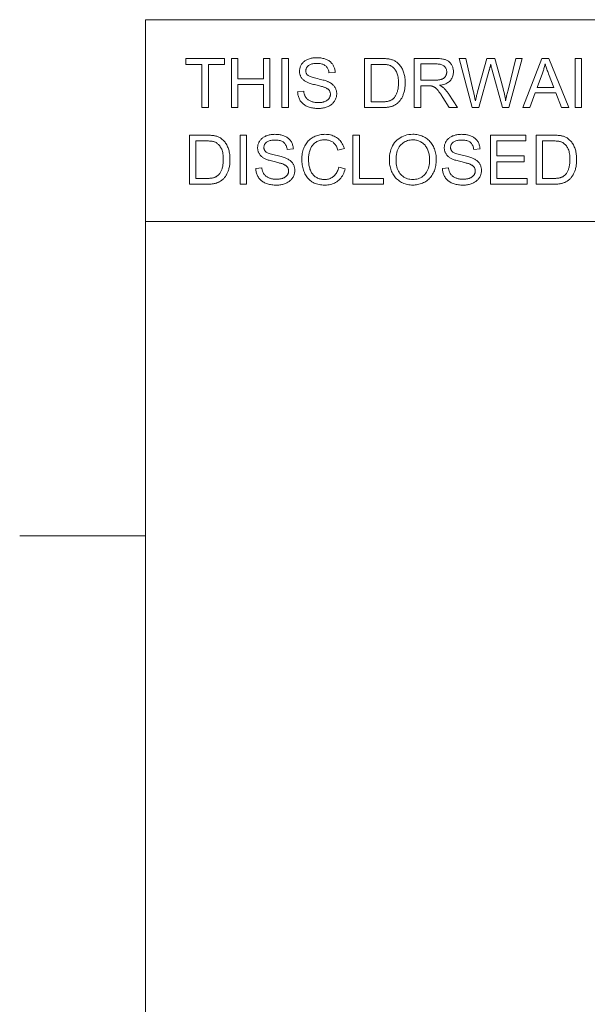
# Model space of a CAD drawing. Extents: x 1 to 211, y 3 to 294.
# Tile 19 of 30: x 1 to 23, y 250 to 289. Entities that reach past the tile are written whole.
import ezdxf

# ---------------------------------------------------------------- set-up
doc = ezdxf.new("R2010")
doc.units = 0

msp = doc.modelspace()

# ---------------------------------------------------------------- linework, layer by layer
at = {"color": 7, "lineweight": 13}
for p, q in [((5.716785, 288.883942), (5.716785, 7.883948)), ((5.716785, 288.883942), (205.716782, 288.883942)), ((205.810394, 280.871765), (5.716785, 280.871765))]:
    msp.add_line(p, q, dxfattribs=at)
at = {"color": 7, "lineweight": 13, "ltscale": 0.125}
msp.add_line((5.716785, 268.383942), (0.716785, 268.383942), dxfattribs=at)
at = {"color": 7, "lineweight": 13}
for points in [[(7.958957, 285.390808), (7.958957, 287.110687), (7.316494, 287.110687), (7.316494, 287.34082), (8.862129, 287.34082), (8.862129, 287.110687), (8.217007, 287.110687), (8.217007, 285.390808)], [(9.134809, 285.390808), (9.134809, 287.34082), (9.392859, 287.34082), (9.392859, 286.54007), (10.406433, 286.54007), (10.406433, 287.34082), (10.664482, 287.34082), (10.664482, 285.390808), (10.406433, 285.390808), (10.406433, 286.309937), (9.392859, 286.309937), (9.392859, 285.390808)], [(11.138016, 285.390808), (11.138016, 287.34082), (11.396065, 287.34082), (11.396065, 285.390808)], [(11.763186, 286.017303), (12.006603, 286.038605), (12.010521, 286.009857), (12.015356, 285.982178), (12.021109, 285.955536), (12.02778, 285.929932), (12.035368, 285.905396), (12.043875, 285.881927), (12.053299, 285.859497), (12.063641, 285.838104), (12.0749, 285.81778), (12.087078, 285.798492), (12.100412, 285.78009), (12.115145, 285.762421), (12.131272, 285.745453), (12.148796, 285.729218), (12.167718, 285.713715), (12.188036, 285.698883), (12.209751, 285.684814), (12.232862, 285.671448), (12.25737, 285.658783), (12.283276, 285.646851), (12.31021, 285.635864), (12.337811, 285.626038), (12.366077, 285.61734), (12.395008, 285.609833), (12.424603, 285.603455), (12.454865, 285.598267), (12.48579, 285.594208), (12.517382, 285.591309), (12.549637, 285.589569), (12.582559, 285.588989), (12.611742, 285.589447), (12.640234, 285.590759), (12.668034, 285.592957), (12.695143, 285.596039), (12.72156, 285.599976), (12.747284, 285.604797), (12.772318, 285.610504), (12.796659, 285.617096), (12.820311, 285.624542), (12.843267, 285.632904), (12.865302, 285.641998), (12.886179, 285.651764), (12.905898, 285.66217), (12.92446, 285.673218), (12.941866, 285.684937), (12.958113, 285.697296), (12.973204, 285.710327), (12.987137, 285.723999), (12.999913, 285.738312), (13.011532, 285.753265), (13.02202, 285.768707), (13.031404, 285.784424), (13.039684, 285.800415), (13.046862, 285.816681), (13.052933, 285.833252), (13.057901, 285.850067), (13.061766, 285.867188), (13.064526, 285.884583), (13.066181, 285.902252), (13.066733, 285.920197), (13.0662, 285.938324), (13.064605, 285.955994), (13.061945, 285.973175), (13.05822, 285.989899), (13.053432, 286.006165), (13.047579, 286.021973), (13.040663, 286.037292), (13.032681, 286.052155), (13.023636, 286.066559), (13.013527, 286.080505), (13.002194, 286.093964), (12.989478, 286.107025), (12.975378, 286.119629), (12.959896, 286.131775), (12.943029, 286.143494), (12.92478, 286.154785), (12.905147, 286.165649), (12.88413, 286.176056), (12.861731, 286.186005), (12.837948, 286.195557), (12.82035, 286.201996), (12.798948, 286.209137), (12.773741, 286.216949), (12.74473, 286.225464), (12.711916, 286.234619), (12.675297, 286.244476), (12.634873, 286.255005), (12.590647, 286.266205), (12.542614, 286.278076), (12.490778, 286.290649), (12.43865, 286.303497), (12.38974, 286.316162), (12.344049, 286.328705), (12.301578, 286.341095), (12.262325, 286.353333), (12.226292, 286.365448), (12.193477, 286.37738), (12.163881, 286.389191), (12.137504, 286.400848), (12.114346, 286.412354), (12.087124, 286.427338), (12.061326, 286.443024), (12.036951, 286.459442), (12.014, 286.476532), (11.992471, 286.494324), (11.972366, 286.512848), (11.953684, 286.532043), (11.936425, 286.551971), (11.920589, 286.572601), (11.906178, 286.593933), (11.893162, 286.615875), (11.881516, 286.638336), (11.871241, 286.661316), (11.862335, 286.684814), (11.8548, 286.708832), (11.848635, 286.733368), (11.84384, 286.758423), (11.840415, 286.783966), (11.83836, 286.810059), (11.837675, 286.83667), (11.838512, 286.866028), (11.841026, 286.894958), (11.845217, 286.923523), (11.851083, 286.951721), (11.858624, 286.979492), (11.867842, 287.006927), (11.878736, 287.033936), (11.891306, 287.060577), (11.905552, 287.086823), (11.921474, 287.112701), (11.939005, 287.137726), (11.95808, 287.16156), (11.978697, 287.184143), (12.000857, 287.205475), (12.024561, 287.225586), (12.049807, 287.244446), (12.076596, 287.262085), (12.104929, 287.278473), (12.134804, 287.29364), (12.166222, 287.307556), (12.198771, 287.32019), (12.232038, 287.331482), (12.266023, 287.341461), (12.300726, 287.350128), (12.336148, 287.357422), (12.372288, 287.363434), (12.409147, 287.368073), (12.446724, 287.371399), (12.485019, 287.373383), (12.524033, 287.374054), (12.566883, 287.373352), (12.608709, 287.371277), (12.649511, 287.367767), (12.68929, 287.362885), (12.728045, 287.356598), (12.765774, 287.348907), (12.802479, 287.339844), (12.838161, 287.329376), (12.872817, 287.317505), (12.90645, 287.30423), (12.938807, 287.289612), (12.969632, 287.273651), (12.998928, 287.256409), (13.026695, 287.237823), (13.052933, 287.217926), (13.077641, 287.196716), (13.100819, 287.174194), (13.122467, 287.15036), (13.142585, 287.125183), (13.161174, 287.098724), (13.178173, 287.071228), (13.193523, 287.042999), (13.207224, 287.014069), (13.219275, 286.984436), (13.229677, 286.954071), (13.238429, 286.922974), (13.245532, 286.891174), (13.250986, 286.858643), (13.254789, 286.825409), (13.256945, 286.791443), (13.009537, 286.772827), (13.004596, 286.808899), (12.997751, 286.84317), (12.989006, 286.875641), (12.978358, 286.906281), (12.965809, 286.93512), (12.951356, 286.962128), (12.935001, 286.987366), (12.916746, 287.010773), (12.896587, 287.032379), (12.874527, 287.052155), (12.850418, 287.070099), (12.824114, 287.086151), (12.795615, 287.100342), (12.764923, 287.11261), (12.732035, 287.122986), (12.696951, 287.1315), (12.659674, 287.138092), (12.620202, 287.142822), (12.578535, 287.14566), (12.534674, 287.146606), (12.489122, 287.145752), (12.446112, 287.143188), (12.405642, 287.138885), (12.367713, 287.132874), (12.332324, 287.125153), (12.299477, 287.115723), (12.269169, 287.104553), (12.241402, 287.091705), (12.216175, 287.077118), (12.19349, 287.060822), (12.173145, 287.043304), (12.154942, 287.025085), (12.138881, 287.006165), (12.12496, 286.986542), (12.113182, 286.966217), (12.103544, 286.94516), (12.09605, 286.923431), (12.090696, 286.90097), (12.087483, 286.877838), (12.086412, 286.853973), (12.087172, 286.833344), (12.089445, 286.813416), (12.093237, 286.794281), (12.098543, 286.775879), (12.105368, 286.758209), (12.113708, 286.741272), (12.123564, 286.725098), (12.134936, 286.709686), (12.147825, 286.695007), (12.162231, 286.681061), (12.179529, 286.66745), (12.201631, 286.653778), (12.228533, 286.640045), (12.260237, 286.626251), (12.296743, 286.612396), (12.338051, 286.59845), (12.38416, 286.584442), (12.435072, 286.570374), (12.490785, 286.556244), (12.5513, 286.542053), (12.612241, 286.528015), (12.669231, 286.514313), (12.722271, 286.500977), (12.77136, 286.488007), (12.816499, 286.475372), (12.857687, 286.463135), (12.894924, 286.451233), (12.928211, 286.439697), (12.957548, 286.428497), (12.982934, 286.417694), (13.016094, 286.401581), (13.047473, 286.384613), (13.077068, 286.366821), (13.104882, 286.348206), (13.130913, 286.328735), (13.155162, 286.308411), (13.177628, 286.287292), (13.198312, 286.265289), (13.217213, 286.242493), (13.234332, 286.218842), (13.249748, 286.194397), (13.263542, 286.16922), (13.275713, 286.143311), (13.286262, 286.116669), (13.295187, 286.089294), (13.302489, 286.061218), (13.308168, 286.032379), (13.312225, 286.002808), (13.314659, 285.972504), (13.315472, 285.941498), (13.314581, 285.910553), (13.311907, 285.879944), (13.30745, 285.849731), (13.301212, 285.819855), (13.293192, 285.790344), (13.283388, 285.7612), (13.271803, 285.732422), (13.258434, 285.703979), (13.243284, 285.675903), (13.226351, 285.648193), (13.207749, 285.621277), (13.187591, 285.595581), (13.165876, 285.571106), (13.142605, 285.547852), (13.117778, 285.525818), (13.091394, 285.505005), (13.063455, 285.485443), (13.033958, 285.467072), (13.002907, 285.449951), (12.970297, 285.434052), (12.936491, 285.419495), (12.901848, 285.406494), (12.866365, 285.39502), (12.830047, 285.385101), (12.792889, 285.376678), (12.754892, 285.369781), (12.71606, 285.364441), (12.676388, 285.360626), (12.635878, 285.358307), (12.59453, 285.357544), (12.542448, 285.358337), (12.492082, 285.360626), (12.443432, 285.364502), (12.396498, 285.369904), (12.351278, 285.376831), (12.307775, 285.385315), (12.265989, 285.395355), (12.225919, 285.406921), (12.187564, 285.420044), (12.150925, 285.434692), (12.115915, 285.450897), (12.082449, 285.468689), (12.050526, 285.488007), (12.020144, 285.508881), (11.991306, 285.531311), (11.964012, 285.555298), (11.938261, 285.580841), (11.914051, 285.607941), (11.891386, 285.636597), (11.870263, 285.666809), (11.850876, 285.698212), (11.833418, 285.730408), (11.817888, 285.763428), (11.804288, 285.797272), (11.792616, 285.831909), (11.782873, 285.867371), (11.775058, 285.903656), (11.769172, 285.940704), (11.765215, 285.978607)], [(14.424816, 285.390808), (14.424816, 287.34082), (15.096542, 287.34082), (15.140957, 287.340515), (15.183215, 287.339691), (15.223319, 287.338287), (15.261268, 287.336334), (15.297063, 287.333832), (15.330702, 287.33075), (15.362186, 287.327118), (15.391516, 287.322937), (15.418692, 287.318176), (15.443711, 287.312866), (15.476739, 287.304535), (15.508782, 287.294952), (15.539842, 287.284119), (15.569916, 287.272003), (15.599007, 287.258667), (15.627112, 287.24408), (15.654234, 287.228241), (15.680371, 287.211151), (15.705525, 287.19281), (15.729693, 287.173218), (15.759775, 287.146423), (15.788301, 287.118164), (15.815269, 287.08847), (15.840681, 287.057312), (15.864537, 287.024719), (15.886838, 286.990692), (15.907581, 286.9552), (15.926769, 286.918243), (15.9444, 286.879852), (15.960475, 286.839996), (15.975006, 286.798859), (15.988009, 286.756561), (15.999481, 286.713104), (16.009424, 286.668457), (16.017838, 286.622681), (16.024721, 286.575745), (16.030075, 286.527679), (16.033899, 286.478424), (16.036194, 286.428009), (16.036959, 286.376434), (16.03644, 286.33252), (16.034883, 286.289612), (16.03229, 286.247711), (16.02866, 286.206818), (16.023991, 286.166962), (16.018284, 286.128082), (16.011539, 286.09024), (16.003757, 286.053375), (15.994939, 286.017548), (15.985083, 285.982727), (15.974415, 285.949005), (15.963161, 285.916443), (15.951324, 285.885101), (15.9389, 285.854919), (15.925891, 285.825928), (15.912297, 285.798126), (15.898117, 285.771515), (15.883352, 285.746063), (15.868003, 285.721802), (15.852068, 285.69873), (15.835687, 285.676727), (15.818999, 285.655701), (15.802008, 285.63562), (15.784709, 285.616486), (15.767104, 285.598297), (15.749194, 285.581085), (15.730977, 285.56485), (15.712455, 285.549561), (15.693626, 285.535217), (15.674493, 285.52182), (15.654806, 285.509247), (15.634322, 285.497284), (15.613039, 285.485931), (15.59096, 285.47522), (15.568081, 285.465118), (15.544404, 285.455658), (15.519929, 285.446838), (15.494656, 285.438599), (15.468586, 285.43103), (15.441716, 285.424072), (15.414042, 285.417755), (15.385557, 285.412079), (15.35626, 285.407104), (15.326153, 285.402771), (15.295234, 285.399109), (15.263503, 285.396118), (15.230961, 285.393799), (15.197607, 285.392151), (15.163443, 285.391144), (15.128466, 285.390808)], [(14.682865, 285.620911), (15.099203, 285.620911), (15.136946, 285.621277), (15.173026, 285.622375), (15.207443, 285.624146), (15.240198, 285.626678), (15.271291, 285.629913), (15.30072, 285.63385), (15.328487, 285.638519), (15.354591, 285.643921), (15.379033, 285.650024), (15.401812, 285.65683), (15.423314, 285.664307), (15.443925, 285.672363), (15.463644, 285.68103), (15.482472, 285.690247), (15.500409, 285.700073), (15.517455, 285.71048), (15.533609, 285.721466), (15.548873, 285.733032), (15.563246, 285.745178), (15.576727, 285.757935), (15.594677, 285.776917), (15.611815, 285.79718), (15.628143, 285.818695), (15.64366, 285.841461), (15.658364, 285.865509), (15.672257, 285.890808), (15.68534, 285.917389), (15.69761, 285.945221), (15.70907, 285.974304), (15.719718, 286.004669), (15.729447, 286.036316), (15.738153, 286.069305), (15.745834, 286.103577), (15.752493, 286.139191), (15.758125, 286.176086), (15.762734, 286.214325), (15.766319, 286.253876), (15.76888, 286.294739), (15.770416, 286.336945), (15.770928, 286.380432), (15.769924, 286.440216), (15.766912, 286.497162), (15.76189, 286.551239), (15.75486, 286.602509), (15.745822, 286.65097), (15.734776, 286.696564), (15.72172, 286.739319), (15.706656, 286.779266), (15.689584, 286.816376), (15.670502, 286.850647), (15.649984, 286.882416), (15.628602, 286.912018), (15.606356, 286.939453), (15.583244, 286.964722), (15.559268, 286.987823), (15.534428, 287.008759), (15.508722, 287.027496), (15.482153, 287.044098), (15.454719, 287.058533), (15.426419, 287.070801), (15.404406, 287.078369), (15.379865, 287.085144), (15.352796, 287.091125), (15.323199, 287.096313), (15.291077, 287.100708), (15.256427, 287.104309), (15.219249, 287.107086), (15.179543, 287.1091), (15.137312, 287.110291), (15.092552, 287.110687), (14.682865, 287.110687)], [(16.396099, 285.390808), (16.396099, 287.34082), (17.260696, 287.34082), (17.311588, 287.340271), (17.359978, 287.338715), (17.405869, 287.33609), (17.449259, 287.332397), (17.490147, 287.327667), (17.528534, 287.321899), (17.564423, 287.315063), (17.597809, 287.30719), (17.628696, 287.298248), (17.657082, 287.288269), (17.68367, 287.276947), (17.709171, 287.264038), (17.733578, 287.249512), (17.756897, 287.233368), (17.779121, 287.215607), (17.800259, 287.196259), (17.820305, 287.175262), (17.839258, 287.15271), (17.857122, 287.12851), (17.873896, 287.102722), (17.889313, 287.075836), (17.903107, 287.048401), (17.915276, 287.020386), (17.925825, 286.991821), (17.93475, 286.962708), (17.942053, 286.933044), (17.947731, 286.902802), (17.95179, 286.872009), (17.954224, 286.840668), (17.955036, 286.808746), (17.953691, 286.767914), (17.949661, 286.728363), (17.942944, 286.690125), (17.93354, 286.653168), (17.921448, 286.617554), (17.90667, 286.583221), (17.889206, 286.550171), (17.869053, 286.518463), (17.846214, 286.488037), (17.82069, 286.458923), (17.792358, 286.431488), (17.761099, 286.406128), (17.726913, 286.382874), (17.689804, 286.361664), (17.649765, 286.342529), (17.606802, 286.32547), (17.560911, 286.310486), (17.512094, 286.297607), (17.460352, 286.286774), (17.405682, 286.278015), (17.425674, 286.268188), (17.444683, 286.258392), (17.462708, 286.248596), (17.479746, 286.238861), (17.4958, 286.229126), (17.510872, 286.219452), (17.524958, 286.209778), (17.538059, 286.200134), (17.550177, 286.190521), (17.56131, 286.180908), (17.583803, 286.159637), (17.606056, 286.137329), (17.628071, 286.113983), (17.649845, 286.08963), (17.671379, 286.064209), (17.692677, 286.03775), (17.713732, 286.010254), (17.73455, 285.98172), (17.755127, 285.952148), (17.775463, 285.921539), (18.114653, 285.390808), (17.790096, 285.390808), (17.532047, 285.796509), (17.509834, 285.83078), (17.488419, 285.863434), (17.4678, 285.89444), (17.447981, 285.923767), (17.428961, 285.951477), (17.410736, 285.977509), (17.393312, 286.001892), (17.376686, 286.024658), (17.360855, 286.045746), (17.345825, 286.065186), (17.331348, 286.083252), (17.317175, 286.100189), (17.303307, 286.116028), (17.289745, 286.130737), (17.276493, 286.144348), (17.263542, 286.15683), (17.2509, 286.168182), (17.238564, 286.178406), (17.226532, 286.187531), (17.214806, 286.195557), (17.203215, 286.202759), (17.191582, 286.209534), (17.179909, 286.215851), (17.168198, 286.221741), (17.156445, 286.227142), (17.144653, 286.232086), (17.132824, 286.236603), (17.120951, 286.240662), (17.109039, 286.244263), (17.097088, 286.247437), (17.087749, 286.249207), (17.077295, 286.250763), (17.065723, 286.252167), (17.053032, 286.253387), (17.039227, 286.254395), (17.024302, 286.255249), (17.008259, 286.25589), (16.9911, 286.256378), (16.972824, 286.256653), (16.953432, 286.256744), (16.654148, 286.256744), (16.654148, 285.390808)], [(16.654148, 286.480194), (17.20882, 286.480194), (17.243431, 286.48056), (17.276499, 286.481659), (17.308023, 286.48349), (17.338005, 286.486053), (17.366444, 286.489349), (17.393339, 286.493378), (17.418692, 286.498138), (17.442501, 286.503601), (17.464767, 286.509827), (17.485493, 286.516785), (17.504967, 286.524536), (17.523481, 286.533173), (17.541039, 286.542664), (17.55764, 286.55307), (17.57328, 286.564331), (17.587967, 286.576477), (17.601692, 286.589508), (17.614464, 286.603394), (17.626274, 286.618164), (17.637129, 286.63382), (17.646984, 286.650055), (17.655804, 286.666595), (17.663586, 286.68338), (17.67033, 286.700439), (17.676037, 286.717804), (17.680704, 286.735443), (17.684338, 286.753326), (17.68693, 286.771545), (17.688486, 286.790009), (17.689005, 286.808746), (17.688, 286.835938), (17.684988, 286.862122), (17.679966, 286.887329), (17.672935, 286.91153), (17.663898, 286.934784), (17.652851, 286.957031), (17.639795, 286.978302), (17.624733, 286.998596), (17.607658, 287.017883), (17.588577, 287.036194), (17.567329, 287.053131), (17.543751, 287.068298), (17.517849, 287.081665), (17.489616, 287.093231), (17.459055, 287.103058), (17.426167, 287.111053), (17.390951, 287.11731), (17.353409, 287.121765), (17.313538, 287.12442), (17.271338, 287.125336), (16.654148, 287.125336)], [(18.699919, 285.390808), (18.182491, 287.34082), (18.447189, 287.34082), (18.743813, 286.062531), (18.753258, 286.0224), (18.762436, 285.9823), (18.771347, 285.942261), (18.779995, 285.902283), (18.788374, 285.862335), (18.796486, 285.822479), (18.804337, 285.782654), (18.811916, 285.742859), (18.819233, 285.703156), (18.826283, 285.663483), (18.840569, 285.723358), (18.853632, 285.777924), (18.865469, 285.827209), (18.876083, 285.871216), (18.885475, 285.909912), (18.893642, 285.943298), (18.900585, 285.971405), (18.906305, 285.994232), (18.910801, 286.011749), (18.914074, 286.023956), (19.285185, 287.34082), (19.596439, 287.34082), (19.875771, 286.353851), (19.896202, 286.280853), (19.915462, 286.20874), (19.933552, 286.137512), (19.950474, 286.067169), (19.966221, 285.997681), (19.980801, 285.929108), (19.994209, 285.861389), (20.006447, 285.794525), (20.017513, 285.728577), (20.027409, 285.663483), (20.035084, 285.701019), (20.043211, 285.739624), (20.05179, 285.779327), (20.060822, 285.820129), (20.070305, 285.862), (20.080242, 285.904999), (20.09063, 285.949066), (20.101471, 285.994232), (20.112764, 286.040466), (20.12451, 286.087799), (20.430443, 287.34082), (20.689823, 287.34082), (20.155102, 285.390808), (19.906364, 285.390808), (19.49535, 286.876587), (19.485397, 286.912384), (19.476299, 286.945343), (19.468056, 286.975403), (19.460659, 287.002563), (19.454113, 287.026886), (19.448421, 287.04834), (19.443581, 287.066895), (19.439589, 287.082611), (19.436449, 287.095428), (19.434162, 287.105377), (19.428082, 287.078888), (19.422085, 287.053223), (19.416164, 287.028351), (19.410324, 287.004272), (19.404566, 286.980988), (19.398888, 286.958527), (19.393286, 286.936829), (19.387766, 286.915955), (19.382326, 286.895874), (19.376965, 286.876587), (18.963287, 285.390808)], [(20.716427, 285.390808), (21.465302, 287.34082), (21.743301, 287.34082), (22.541393, 285.390808), (22.247429, 285.390808), (22.019974, 285.981384), (21.204592, 285.981384), (20.990437, 285.390808)], [(21.279079, 286.191559), (21.940165, 286.191559), (21.736652, 286.731598), (21.71851, 286.779938), (21.701324, 286.826508), (21.685095, 286.871338), (21.669825, 286.914429), (21.655512, 286.955719), (21.642159, 286.9953), (21.629761, 287.033081), (21.61832, 287.069153), (21.60784, 287.103424), (21.598316, 287.135956), (21.590561, 287.09848), (21.582195, 287.061066), (21.573215, 287.023682), (21.563625, 286.986359), (21.553423, 286.949066), (21.54261, 286.911865), (21.531183, 286.874695), (21.519146, 286.837585), (21.506496, 286.800537), (21.493233, 286.763519)], [(22.79146, 285.390808), (22.79146, 287.34082), (23.049509, 287.34082), (23.049509, 285.390808)], [(10.099169, 282.973907), (10.342587, 282.995209), (10.346503, 282.966461), (10.351338, 282.938782), (10.357092, 282.91214), (10.363762, 282.886536), (10.37135, 282.862), (10.379857, 282.838531), (10.38928, 282.816101), (10.399623, 282.794708), (10.410883, 282.774384), (10.42306, 282.755096), (10.436395, 282.736694), (10.451126, 282.719025), (10.467255, 282.702057), (10.484779, 282.685822), (10.5037, 282.670319), (10.524018, 282.655487), (10.545733, 282.641418), (10.568845, 282.628052), (10.593352, 282.615387), (10.619257, 282.603455), (10.646193, 282.592468), (10.673794, 282.582642), (10.702059, 282.573944), (10.730989, 282.566437), (10.760586, 282.560059), (10.790847, 282.554871), (10.821773, 282.550812), (10.853363, 282.547913), (10.88562, 282.546173), (10.918541, 282.545593), (10.947724, 282.546051), (10.976216, 282.547363), (11.004017, 282.549561), (11.031125, 282.552643), (11.057542, 282.55658), (11.083267, 282.561401), (11.1083, 282.567108), (11.132642, 282.5737), (11.156292, 282.581146), (11.179251, 282.589508), (11.201284, 282.598602), (11.222161, 282.608368), (11.24188, 282.618774), (11.260443, 282.629822), (11.277847, 282.641541), (11.294096, 282.6539), (11.309186, 282.666931), (11.32312, 282.680603), (11.335896, 282.694916), (11.347514, 282.709869), (11.358003, 282.725311), (11.367387, 282.741028), (11.375668, 282.757019), (11.382843, 282.773285), (11.388915, 282.789856), (11.393883, 282.806671), (11.397747, 282.823792), (11.400507, 282.841187), (11.402164, 282.858856), (11.402716, 282.876801), (11.402184, 282.894928), (11.400587, 282.912598), (11.397926, 282.929779), (11.394203, 282.946503), (11.389414, 282.962769), (11.383562, 282.978577), (11.376644, 282.993896), (11.368664, 283.008759), (11.359619, 283.023163), (11.34951, 283.037109), (11.338177, 283.050568), (11.32546, 283.063629), (11.311361, 283.076233), (11.295877, 283.088379), (11.279012, 283.100098), (11.260762, 283.111389), (11.241129, 283.122253), (11.220113, 283.13266), (11.197713, 283.142609), (11.173929, 283.152161), (11.156332, 283.1586), (11.13493, 283.165741), (11.109723, 283.173553), (11.080713, 283.182068), (11.047898, 283.191223), (11.011279, 283.20108), (10.970856, 283.211609), (10.926628, 283.222809), (10.878596, 283.23468), (10.82676, 283.247253), (10.774632, 283.260101), (10.725722, 283.272766), (10.680032, 283.285309), (10.63756, 283.297699), (10.598308, 283.309937), (10.562273, 283.322052), (10.529459, 283.333984), (10.499863, 283.345795), (10.473486, 283.357452), (10.450328, 283.368958), (10.423106, 283.383942), (10.397308, 283.399628), (10.372933, 283.416046), (10.349981, 283.433136), (10.328453, 283.450928), (10.308348, 283.469452), (10.289666, 283.488647), (10.272408, 283.508575), (10.256572, 283.529205), (10.24216, 283.550537), (10.229144, 283.572479), (10.217499, 283.59494), (10.207224, 283.61792), (10.198318, 283.641418), (10.190783, 283.665436), (10.184617, 283.689972), (10.179822, 283.715027), (10.176397, 283.74057), (10.174342, 283.766663), (10.173656, 283.793274), (10.174495, 283.822632), (10.177009, 283.851563), (10.181199, 283.880127), (10.187065, 283.908325), (10.194607, 283.936096), (10.203825, 283.963531), (10.214719, 283.99054), (10.227289, 284.017181), (10.241534, 284.043427), (10.257456, 284.069305), (10.274988, 284.09433), (10.294062, 284.118164), (10.314679, 284.140747), (10.33684, 284.162079), (10.360543, 284.18219), (10.385789, 284.20105), (10.412579, 284.218689), (10.44091, 284.235077), (10.470785, 284.250244), (10.502204, 284.26416), (10.534753, 284.276794), (10.56802, 284.288086), (10.602005, 284.298065), (10.636709, 284.306732), (10.672131, 284.314026), (10.708271, 284.320038), (10.745129, 284.324677), (10.782705, 284.328003), (10.821001, 284.329987), (10.860014, 284.330658), (10.902864, 284.329956), (10.944692, 284.327881), (10.985494, 284.324371), (11.025272, 284.319489), (11.064026, 284.313202), (11.101756, 284.305511), (11.138461, 284.296448), (11.174143, 284.28598), (11.208799, 284.274109), (11.242433, 284.260834), (11.274788, 284.246216), (11.305614, 284.230255), (11.334911, 284.213013), (11.362679, 284.194427), (11.388915, 284.17453), (11.413623, 284.15332), (11.4368, 284.130798), (11.458448, 284.106964), (11.478567, 284.081787), (11.497156, 284.055328), (11.514155, 284.027832), (11.529505, 283.999603), (11.543206, 283.970673), (11.555258, 283.94104), (11.565659, 283.910675), (11.574411, 283.879578), (11.581514, 283.847778), (11.586967, 283.815247), (11.590773, 283.782013), (11.592927, 283.748047), (11.345519, 283.729431), (11.340578, 283.765503), (11.333735, 283.799774), (11.324988, 283.832245), (11.314341, 283.862885), (11.30179, 283.891724), (11.287338, 283.918732), (11.270985, 283.94397), (11.252728, 283.967377), (11.23257, 283.988983), (11.210508, 284.008759), (11.186399, 284.026703), (11.160096, 284.042755), (11.131598, 284.056946), (11.100904, 284.069214), (11.068016, 284.07959), (11.032934, 284.088104), (10.995657, 284.094696), (10.956184, 284.099426), (10.914517, 284.102264), (10.870655, 284.10321), (10.825105, 284.102356), (10.782094, 284.099792), (10.741625, 284.09549), (10.703695, 284.089478), (10.668306, 284.081757), (10.635458, 284.072327), (10.605151, 284.061157), (10.577384, 284.048309), (10.552157, 284.033722), (10.529472, 284.017426), (10.509128, 283.999908), (10.490925, 283.981689), (10.474863, 283.962769), (10.460943, 283.943146), (10.449164, 283.922821), (10.439528, 283.901764), (10.432032, 283.880035), (10.426678, 283.857574), (10.423466, 283.834442), (10.422395, 283.810577), (10.423153, 283.789948), (10.425427, 283.77002), (10.429218, 283.750885), (10.434526, 283.732483), (10.44135, 283.714813), (10.44969, 283.697876), (10.459546, 283.681702), (10.470919, 283.66629), (10.483808, 283.651611), (10.498214, 283.637665), (10.515512, 283.624054), (10.537613, 283.610382), (10.564515, 283.596649), (10.596219, 283.582855), (10.632725, 283.569), (10.674033, 283.555054), (10.720142, 283.541046), (10.771054, 283.526978), (10.826767, 283.512848), (10.887282, 283.498657), (10.948223, 283.484619), (11.005214, 283.470917), (11.058253, 283.457581), (11.107343, 283.444611), (11.152481, 283.431976), (11.193669, 283.419739), (11.230906, 283.407837), (11.264194, 283.396301), (11.29353, 283.385101), (11.318916, 283.374298), (11.352077, 283.358185), (11.383455, 283.341217), (11.413051, 283.323425), (11.440865, 283.30481), (11.466895, 283.285339), (11.491144, 283.265015), (11.513611, 283.243896), (11.534294, 283.221893), (11.553196, 283.199097), (11.570314, 283.175446), (11.585731, 283.151001), (11.599524, 283.125824), (11.611695, 283.099915), (11.622244, 283.073273), (11.631168, 283.045898), (11.638472, 283.017822), (11.644152, 282.988983), (11.648209, 282.959412), (11.650642, 282.929108), (11.651453, 282.898102), (11.650562, 282.867157), (11.647889, 282.836548), (11.643433, 282.806335), (11.637195, 282.776459), (11.629173, 282.746948), (11.61937, 282.717804), (11.607784, 282.689026), (11.594418, 282.660583), (11.579267, 282.632507), (11.562334, 282.604797), (11.543732, 282.577881), (11.523573, 282.552185), (11.501859, 282.52771), (11.478588, 282.504456), (11.45376, 282.482422), (11.427377, 282.461609), (11.399437, 282.442047), (11.36994, 282.423676), (11.338888, 282.406555), (11.30628, 282.390656), (11.272474, 282.376099), (11.23783, 282.363098), (11.202349, 282.351624), (11.166029, 282.341705), (11.128871, 282.333282), (11.090876, 282.326385), (11.052042, 282.321045), (11.01237, 282.31723), (10.97186, 282.314911), (10.930512, 282.314148), (10.87843, 282.314941), (10.828064, 282.31723), (10.779414, 282.321106), (10.73248, 282.326508), (10.687262, 282.333435), (10.643759, 282.341919), (10.601972, 282.351959), (10.561901, 282.363525), (10.523546, 282.376648), (10.486907, 282.391296), (10.451898, 282.407501), (10.418431, 282.425293), (10.386507, 282.444611), (10.356127, 282.465485), (10.32729, 282.487915), (10.299994, 282.511902), (10.274243, 282.537445), (10.250034, 282.564545), (10.227368, 282.593201), (10.206245, 282.623413), (10.186859, 282.654816), (10.1694, 282.687012), (10.153872, 282.720032), (10.14027, 282.753876), (10.128598, 282.788513), (10.118855, 282.823975), (10.11104, 282.86026), (10.105154, 282.897308), (10.101196, 282.935211)], [(13.395281, 283.031097), (13.65333, 282.965942), (13.635804, 282.90387), (13.615686, 282.844818), (13.592974, 282.788788), (13.567668, 282.735748), (13.539768, 282.68576), (13.509274, 282.638794), (13.476187, 282.594849), (13.440506, 282.553894), (13.402231, 282.515991), (13.361362, 282.481079), (13.318258, 282.449371), (13.273279, 282.42099), (13.226424, 282.395966), (13.177694, 282.374268), (13.127089, 282.355896), (13.074608, 282.340881), (13.020251, 282.329193), (12.96402, 282.320831), (12.90591, 282.315826), (12.845928, 282.314148), (12.784056, 282.31543), (12.724539, 282.319305), (12.667376, 282.325714), (12.612567, 282.334686), (12.560112, 282.346252), (12.510012, 282.360382), (12.462267, 282.377045), (12.416875, 282.396301), (12.373838, 282.418121), (12.333156, 282.442505), (12.294594, 282.46933), (12.257922, 282.498474), (12.223139, 282.529877), (12.190245, 282.563629), (12.159239, 282.59964), (12.130121, 282.63797), (12.102894, 282.678589), (12.077555, 282.721527), (12.054104, 282.766754), (12.032541, 282.814301), (12.012955, 282.863342), (11.99543, 282.913086), (11.979967, 282.963593), (11.966566, 283.014771), (11.955227, 283.066681), (11.945949, 283.119324), (11.938733, 283.172668), (11.933578, 283.226746), (11.930486, 283.281525), (11.929455, 283.337036), (11.930618, 283.397186), (11.934111, 283.45578), (11.93993, 283.512817), (11.948077, 283.568268), (11.958551, 283.622192), (11.971355, 283.674561), (11.986485, 283.725372), (12.003943, 283.774597), (12.023729, 283.822296), (12.045843, 283.868439), (12.070105, 283.91272), (12.096335, 283.954803), (12.124535, 283.99469), (12.154703, 284.03241), (12.186839, 284.067963), (12.220944, 284.101318), (12.257017, 284.132507), (12.295059, 284.161499), (12.335072, 284.188324), (12.37705, 284.212952), (12.420446, 284.235321), (12.464707, 284.255341), (12.509832, 284.27298), (12.555822, 284.2883), (12.602677, 284.301239), (12.650396, 284.311829), (12.69898, 284.320068), (12.748428, 284.325958), (12.798741, 284.329498), (12.849918, 284.330658), (12.907515, 284.329163), (12.963247, 284.324707), (13.017118, 284.317261), (13.069127, 284.306824), (13.119274, 284.293427), (13.167559, 284.277039), (13.213982, 284.25766), (13.258541, 284.235321), (13.301239, 284.209991), (13.342074, 284.181702), (13.380768, 284.150696), (13.417042, 284.117249), (13.450893, 284.081421), (13.482325, 284.043152), (13.511335, 284.002441), (13.537926, 283.959351), (13.562095, 283.913818), (13.583842, 283.865845), (13.603169, 283.815491), (13.620075, 283.762695), (13.366016, 283.70282), (13.351837, 283.744232), (13.336434, 283.783325), (13.319807, 283.820129), (13.301956, 283.854584), (13.282883, 283.886719), (13.262585, 283.916565), (13.241062, 283.944092), (13.218317, 283.969299), (13.194347, 283.992188), (13.169155, 284.012756), (13.142685, 284.031219), (13.114885, 284.047729), (13.085754, 284.062286), (13.055294, 284.07489), (13.023503, 284.085571), (12.990383, 284.09433), (12.955933, 284.101135), (12.920151, 284.105988), (12.883039, 284.108887), (12.844599, 284.109863), (12.800377, 284.108795), (12.757633, 284.10556), (12.716365, 284.100159), (12.676574, 284.092621), (12.638259, 284.082916), (12.601419, 284.071075), (12.566058, 284.057068), (12.532173, 284.040894), (12.499763, 284.022583), (12.468831, 284.002106), (12.439535, 283.979828), (12.412033, 283.956055), (12.386328, 283.930817), (12.362419, 283.904114), (12.340305, 283.875916), (12.319987, 283.846252), (12.301464, 283.815094), (12.284739, 283.782471), (12.269808, 283.748383), (12.256672, 283.712799), (12.245047, 283.676392), (12.234644, 283.63974), (12.225467, 283.602844), (12.217512, 283.565735), (12.210781, 283.528412), (12.205275, 283.490875), (12.200993, 283.453094), (12.197933, 283.41507), (12.196096, 283.376831), (12.195485, 283.338379), (12.19621, 283.289246), (12.198385, 283.241394), (12.202009, 283.194824), (12.207084, 283.149506), (12.213608, 283.105438), (12.221582, 283.062622), (12.231007, 283.021088), (12.24188, 282.980835), (12.254205, 282.941833), (12.267979, 282.904083), (12.283281, 282.86792), (12.300194, 282.833618), (12.318717, 282.801178), (12.338848, 282.77063), (12.36059, 282.741974), (12.383941, 282.715179), (12.408901, 282.690247), (12.435471, 282.667206), (12.46365, 282.646027), (12.493439, 282.62674), (12.524284, 282.609314), (12.555636, 282.593689), (12.587494, 282.579926), (12.619856, 282.567993), (12.652724, 282.557922), (12.686097, 282.549652), (12.719976, 282.543213), (12.754361, 282.538635), (12.789251, 282.535889), (12.824646, 282.534973), (12.867344, 282.536224), (12.908712, 282.539978), (12.948749, 282.546204), (12.987456, 282.554962), (13.024834, 282.566223), (13.060881, 282.579987), (13.095598, 282.596222), (13.128984, 282.61499), (13.161041, 282.63623), (13.191767, 282.660004), (13.220858, 282.686218), (13.248006, 282.714844), (13.273212, 282.745911), (13.296477, 282.779388), (13.317799, 282.815308), (13.337179, 282.853607), (13.354617, 282.894348), (13.370113, 282.937531), (13.383669, 282.983093)], [(15.407798, 283.29715), (15.410404, 283.39212), (15.418225, 283.48291), (15.431261, 283.569458), (15.449511, 283.651825), (15.472975, 283.72995), (15.501653, 283.803833), (15.535545, 283.873535), (15.574652, 283.939026), (15.618972, 284.000275), (15.668507, 284.057312), (15.722165, 284.109497), (15.778856, 284.156189), (15.838579, 284.197418), (15.901337, 284.233124), (15.967126, 284.263336), (16.035948, 284.288055), (16.107801, 284.307281), (16.18269, 284.321014), (16.260609, 284.329254), (16.341564, 284.332001), (16.395035, 284.330719), (16.447443, 284.326843), (16.498787, 284.320374), (16.549067, 284.31134), (16.598282, 284.299744), (16.646435, 284.285553), (16.69352, 284.268768), (16.739544, 284.24942), (16.784504, 284.227478), (16.828398, 284.202972), (16.870731, 284.176147), (16.910999, 284.147278), (16.949209, 284.116394), (16.985355, 284.083466), (17.01944, 284.048523), (17.051464, 284.011505), (17.081425, 283.972473), (17.109325, 283.931396), (17.135162, 283.888306), (17.158939, 283.84317), (17.18055, 283.796387), (17.199883, 283.748383), (17.216942, 283.699127), (17.231726, 283.648651), (17.244236, 283.596924), (17.254471, 283.543976), (17.262432, 283.489777), (17.26812, 283.434326), (17.27153, 283.377655), (17.272667, 283.319763), (17.271469, 283.261047), (17.267879, 283.203613), (17.261894, 283.1474), (17.253513, 283.092468), (17.242741, 283.038757), (17.229572, 282.986298), (17.214008, 282.93512), (17.196051, 282.885162), (17.175701, 282.836456), (17.152954, 282.789032), (17.128014, 282.743347), (17.101078, 282.699921), (17.072147, 282.658783), (17.041222, 282.619934), (17.008301, 282.583344), (16.973385, 282.549042), (16.936472, 282.516998), (16.897566, 282.487244), (16.856663, 282.459747), (16.813766, 282.43454), (16.769526, 282.411652), (16.724594, 282.391205), (16.678968, 282.373138), (16.632652, 282.357483), (16.585646, 282.344238), (16.537947, 282.333405), (16.489555, 282.324982), (16.440472, 282.31897), (16.390697, 282.315369), (16.340233, 282.314148), (16.285749, 282.315491), (16.232437, 282.319489), (16.180294, 282.326141), (16.129324, 282.335449), (16.079523, 282.347412), (16.030891, 282.36203), (15.983433, 282.379333), (15.937144, 282.399292), (15.892025, 282.421906), (15.848077, 282.447174), (15.805765, 282.474762), (15.765554, 282.504272), (15.727446, 282.535736), (15.691439, 282.569122), (15.657533, 282.604462), (15.625729, 282.641754), (15.596026, 282.680969), (15.568426, 282.722137), (15.542927, 282.765259), (15.51953, 282.810303), (15.498301, 282.856598), (15.479306, 282.903412), (15.462546, 282.950775), (15.448022, 282.998657), (15.435731, 283.047058), (15.425674, 283.096008), (15.417853, 283.145508), (15.412267, 283.195526), (15.408915, 283.246063)], [(17.517414, 282.973907), (17.760834, 282.995209), (17.76475, 282.966461), (17.769585, 282.938782), (17.775337, 282.91214), (17.782009, 282.886536), (17.789597, 282.862), (17.798103, 282.838531), (17.807528, 282.816101), (17.817869, 282.794708), (17.82913, 282.774384), (17.841307, 282.755096), (17.854641, 282.736694), (17.869373, 282.719025), (17.885502, 282.702057), (17.903027, 282.685822), (17.921947, 282.670319), (17.942265, 282.655487), (17.96398, 282.641418), (17.987091, 282.628052), (18.0116, 282.615387), (18.037504, 282.603455), (18.06444, 282.592468), (18.092041, 282.582642), (18.120306, 282.573944), (18.149237, 282.566437), (18.178833, 282.560059), (18.209093, 282.554871), (18.240021, 282.550812), (18.27161, 282.547913), (18.303867, 282.546173), (18.336788, 282.545593), (18.365971, 282.546051), (18.394463, 282.547363), (18.422264, 282.549561), (18.449371, 282.552643), (18.475788, 282.55658), (18.501514, 282.561401), (18.526546, 282.567108), (18.550888, 282.5737), (18.574539, 282.581146), (18.597496, 282.589508), (18.61953, 282.598602), (18.640408, 282.608368), (18.660128, 282.618774), (18.67869, 282.629822), (18.696095, 282.641541), (18.712341, 282.6539), (18.727434, 282.666931), (18.741367, 282.680603), (18.754143, 282.694916), (18.765762, 282.709869), (18.776249, 282.725311), (18.785633, 282.741028), (18.793915, 282.757019), (18.80109, 282.773285), (18.807163, 282.789856), (18.81213, 282.806671), (18.815994, 282.823792), (18.818754, 282.841187), (18.820412, 282.858856), (18.820963, 282.876801), (18.820431, 282.894928), (18.818834, 282.912598), (18.816174, 282.929779), (18.81245, 282.946503), (18.807661, 282.962769), (18.801807, 282.978577), (18.794891, 282.993896), (18.786911, 283.008759), (18.777866, 283.023163), (18.767757, 283.037109), (18.756424, 283.050568), (18.743708, 283.063629), (18.729609, 283.076233), (18.714125, 283.088379), (18.697258, 283.100098), (18.679008, 283.111389), (18.659374, 283.122253), (18.638359, 283.13266), (18.615959, 283.142609), (18.592176, 283.152161), (18.574577, 283.1586), (18.553177, 283.165741), (18.527971, 283.173553), (18.498959, 283.182068), (18.466145, 283.191223), (18.429525, 283.20108), (18.389103, 283.211609), (18.344875, 283.222809), (18.296844, 283.23468), (18.245007, 283.247253), (18.192879, 283.260101), (18.14397, 283.272766), (18.098278, 283.285309), (18.055805, 283.297699), (18.016554, 283.309937), (17.98052, 283.322052), (17.947706, 283.333984), (17.91811, 283.345795), (17.891733, 283.357452), (17.868576, 283.368958), (17.841354, 283.383942), (17.815556, 283.399628), (17.79118, 283.416046), (17.768229, 283.433136), (17.7467, 283.450928), (17.726595, 283.469452), (17.707912, 283.488647), (17.690655, 283.508575), (17.67482, 283.529205), (17.660406, 283.550537), (17.64739, 283.572479), (17.635746, 283.59494), (17.625469, 283.61792), (17.616566, 283.641418), (17.60903, 283.665436), (17.602863, 283.689972), (17.598068, 283.715027), (17.594643, 283.74057), (17.59259, 283.766663), (17.591904, 283.793274), (17.592743, 283.822632), (17.595257, 283.851563), (17.599445, 283.880127), (17.605312, 283.908325), (17.612854, 283.936096), (17.622072, 283.963531), (17.632965, 283.99054), (17.645535, 284.017181), (17.659782, 284.043427), (17.675703, 284.069305), (17.693233, 284.09433), (17.712309, 284.118164), (17.732925, 284.140747), (17.755087, 284.162079), (17.77879, 284.18219), (17.804035, 284.20105), (17.830826, 284.218689), (17.859158, 284.235077), (17.889032, 284.250244), (17.920452, 284.26416), (17.952999, 284.276794), (17.986267, 284.288086), (18.020252, 284.298065), (18.054955, 284.306732), (18.090378, 284.314026), (18.126518, 284.320038), (18.163376, 284.324677), (18.200953, 284.328003), (18.239248, 284.329987), (18.278261, 284.330658), (18.321112, 284.329956), (18.362938, 284.327881), (18.40374, 284.324371), (18.44352, 284.319489), (18.482273, 284.313202), (18.520004, 284.305511), (18.556709, 284.296448), (18.59239, 284.28598), (18.627047, 284.274109), (18.660679, 284.260834), (18.693035, 284.246216), (18.723862, 284.230255), (18.753159, 284.213013), (18.780926, 284.194427), (18.807163, 284.17453), (18.831871, 284.15332), (18.855047, 284.130798), (18.876698, 284.106964), (18.896814, 284.081787), (18.915403, 284.055328), (18.932404, 284.027832), (18.947754, 283.999603), (18.961452, 283.970673), (18.973503, 283.94104), (18.983906, 283.910675), (18.992659, 283.879578), (18.999762, 283.847778), (19.005215, 283.815247), (19.009018, 283.782013), (19.011173, 283.748047), (18.763767, 283.729431), (18.758823, 283.765503), (18.75198, 283.799774), (18.743237, 283.832245), (18.732588, 283.862885), (18.720037, 283.891724), (18.705585, 283.918732), (18.689232, 283.94397), (18.670975, 283.967377), (18.650816, 283.988983), (18.628756, 284.008759), (18.604647, 284.026703), (18.578342, 284.042755), (18.549845, 284.056946), (18.51915, 284.069214), (18.486263, 284.07959), (18.45118, 284.088104), (18.413902, 284.094696), (18.374432, 284.099426), (18.332764, 284.102264), (18.288902, 284.10321), (18.243351, 284.102356), (18.20034, 284.099792), (18.15987, 284.09549), (18.121941, 284.089478), (18.086554, 284.081757), (18.053705, 284.072327), (18.023397, 284.061157), (17.995632, 284.048309), (17.970406, 284.033722), (17.94772, 284.017426), (17.927376, 283.999908), (17.909172, 283.981689), (17.893108, 283.962769), (17.879189, 283.943146), (17.867411, 283.922821), (17.857773, 283.901764), (17.850279, 283.880035), (17.844925, 283.857574), (17.841713, 283.834442), (17.840641, 283.810577), (17.8414, 283.789948), (17.843674, 283.77002), (17.847466, 283.750885), (17.852772, 283.732483), (17.859596, 283.714813), (17.867935, 283.697876), (17.877792, 283.681702), (17.889166, 283.66629), (17.902054, 283.651611), (17.91646, 283.637665), (17.933758, 283.624054), (17.95586, 283.610382), (17.982761, 283.596649), (18.014465, 283.582855), (18.050972, 283.569), (18.092279, 283.555054), (18.13839, 283.541046), (18.189301, 283.526978), (18.245014, 283.512848), (18.305531, 283.498657), (18.36647, 283.484619), (18.423462, 283.470917), (18.476501, 283.457581), (18.525589, 283.444611), (18.570728, 283.431976), (18.611916, 283.419739), (18.649155, 283.407837), (18.682442, 283.396301), (18.711777, 283.385101), (18.737164, 283.374298), (18.770323, 283.358185), (18.801702, 283.341217), (18.831297, 283.323425), (18.859112, 283.30481), (18.885143, 283.285339), (18.909391, 283.265015), (18.931858, 283.243896), (18.952541, 283.221893), (18.971443, 283.199097), (18.988562, 283.175446), (19.003979, 283.151001), (19.017773, 283.125824), (19.029942, 283.099915), (19.040489, 283.073273), (19.049416, 283.045898), (19.056719, 283.017822), (19.062397, 282.988983), (19.066456, 282.959412), (19.06889, 282.929108), (19.0697, 282.898102), (19.06881, 282.867157), (19.066135, 282.836548), (19.06168, 282.806335), (19.055443, 282.776459), (19.047421, 282.746948), (19.037617, 282.717804), (19.026031, 282.689026), (19.012665, 282.660583), (18.997513, 282.632507), (18.980579, 282.604797), (18.961979, 282.577881), (18.941818, 282.552185), (18.920105, 282.52771), (18.896835, 282.504456), (18.872007, 282.482422), (18.845623, 282.461609), (18.817684, 282.442047), (18.788189, 282.423676), (18.757133, 282.406555), (18.724525, 282.390656), (18.69072, 282.376099), (18.656078, 282.363098), (18.620596, 282.351624), (18.584274, 282.341705), (18.547119, 282.333282), (18.509123, 282.326385), (18.470287, 282.321045), (18.430616, 282.31723), (18.390106, 282.314911), (18.348759, 282.314148), (18.296677, 282.314941), (18.246311, 282.31723), (18.197662, 282.321106), (18.150726, 282.326508), (18.105507, 282.333435), (18.062004, 282.341919), (18.020218, 282.351959), (17.980148, 282.363525), (17.941793, 282.376648), (17.905155, 282.391296), (17.870144, 282.407501), (17.836678, 282.425293), (17.804754, 282.444611), (17.774374, 282.465485), (17.745537, 282.487915), (17.718243, 282.511902), (17.69249, 282.537445), (17.668282, 282.564545), (17.645615, 282.593201), (17.624493, 282.623413), (17.605106, 282.654816), (17.587646, 282.687012), (17.572117, 282.720032), (17.558517, 282.753876), (17.546844, 282.788513), (17.537102, 282.823975), (17.529285, 282.86026), (17.523401, 282.897308), (17.519444, 282.935211)], [(7.462811, 282.347412), (7.462811, 284.297424), (8.134537, 284.297424), (8.17895, 284.297119), (8.22121, 284.296295), (8.261313, 284.294891), (8.299263, 284.292938), (8.335057, 284.290436), (8.368696, 284.287354), (8.400181, 284.283722), (8.429511, 284.279541), (8.456686, 284.27478), (8.481706, 284.26947), (8.514733, 284.261139), (8.546777, 284.251556), (8.577836, 284.240723), (8.607911, 284.228607), (8.637001, 284.215271), (8.665107, 284.200684), (8.692229, 284.184845), (8.718367, 284.167755), (8.74352, 284.149414), (8.767689, 284.129822), (8.79777, 284.103027), (8.826295, 284.074768), (8.853264, 284.045074), (8.878676, 284.013916), (8.902533, 283.981323), (8.924832, 283.947296), (8.945576, 283.911804), (8.964764, 283.874847), (8.982394, 283.836456), (8.998469, 283.7966), (9.013001, 283.755463), (9.026003, 283.713165), (9.037476, 283.669708), (9.047419, 283.625061), (9.055832, 283.579285), (9.062716, 283.532349), (9.068069, 283.484283), (9.071894, 283.435028), (9.074188, 283.384613), (9.074953, 283.333038), (9.074434, 283.289124), (9.072878, 283.246216), (9.070284, 283.204315), (9.066653, 283.163422), (9.061984, 283.123566), (9.056278, 283.084686), (9.049534, 283.046844), (9.041753, 283.009979), (9.032933, 282.974152), (9.023077, 282.939331), (9.012409, 282.905609), (9.001156, 282.873047), (8.989318, 282.841705), (8.976894, 282.811523), (8.963885, 282.782532), (8.950292, 282.75473), (8.936111, 282.728119), (8.921348, 282.702667), (8.905997, 282.678406), (8.890062, 282.655334), (8.873681, 282.633331), (8.856995, 282.612305), (8.840002, 282.592224), (8.822703, 282.57309), (8.805099, 282.554901), (8.787189, 282.537689), (8.768972, 282.521454), (8.75045, 282.506165), (8.731621, 282.491821), (8.712487, 282.478424), (8.692801, 282.465851), (8.672317, 282.453888), (8.651034, 282.442535), (8.628954, 282.431824), (8.606075, 282.421722), (8.582398, 282.412262), (8.557923, 282.403442), (8.532651, 282.395203), (8.506579, 282.387634), (8.479711, 282.380676), (8.452037, 282.374359), (8.423552, 282.368683), (8.394256, 282.363708), (8.364147, 282.359375), (8.333228, 282.355713), (8.301497, 282.352722), (8.268955, 282.350403), (8.235601, 282.348755), (8.201437, 282.347748), (8.16646, 282.347412)], [(7.72086, 282.577515), (8.137197, 282.577515), (8.17494, 282.577881), (8.21102, 282.578979), (8.245439, 282.58075), (8.278193, 282.583282), (8.309285, 282.586517), (8.338715, 282.590454), (8.366482, 282.595123), (8.392586, 282.600525), (8.417027, 282.606628), (8.439806, 282.613434), (8.461308, 282.620911), (8.481918, 282.628967), (8.501638, 282.637634), (8.520467, 282.646851), (8.538404, 282.656677), (8.555449, 282.667084), (8.571604, 282.67807), (8.586867, 282.689636), (8.60124, 282.701782), (8.614721, 282.714539), (8.632671, 282.733521), (8.649811, 282.753784), (8.666138, 282.775299), (8.681654, 282.798065), (8.696359, 282.822113), (8.710253, 282.847412), (8.723334, 282.873993), (8.735605, 282.901825), (8.747065, 282.930908), (8.757712, 282.961273), (8.767442, 282.99292), (8.776148, 283.025909), (8.78383, 283.060181), (8.790487, 283.095795), (8.796121, 283.13269), (8.80073, 283.170929), (8.804314, 283.21048), (8.806874, 283.251343), (8.808411, 283.293549), (8.808923, 283.337036), (8.807919, 283.39682), (8.804906, 283.453766), (8.799885, 283.507843), (8.792855, 283.559113), (8.783816, 283.607574), (8.77277, 283.653168), (8.759714, 283.695923), (8.74465, 283.73587), (8.727578, 283.77298), (8.708497, 283.807251), (8.687979, 283.83902), (8.666597, 283.868622), (8.64435, 283.896057), (8.621239, 283.921326), (8.597263, 283.944427), (8.572422, 283.965363), (8.546717, 283.9841), (8.520147, 284.000702), (8.492713, 284.015137), (8.464415, 284.027405), (8.4424, 284.034973), (8.417859, 284.041748), (8.39079, 284.047729), (8.361195, 284.052917), (8.329071, 284.057312), (8.294421, 284.060913), (8.257243, 284.06369), (8.217538, 284.065704), (8.175306, 284.066895), (8.130547, 284.067291), (7.72086, 284.067291)], [(9.473998, 282.347412), (9.473998, 284.297424), (9.732047, 284.297424), (9.732047, 282.347412)], [(13.960594, 282.347412), (13.960594, 284.297424), (14.218643, 284.297424), (14.218643, 282.577515), (15.179012, 282.577515), (15.179012, 282.347412)], [(15.673827, 283.293152), (15.675723, 283.224152), (15.68141, 283.158142), (15.690886, 283.095123), (15.704155, 283.035095), (15.721214, 282.978058), (15.742064, 282.924042), (15.766706, 282.872986), (15.795137, 282.824951), (15.82736, 282.779877), (15.863374, 282.737823), (15.902247, 282.69928), (15.943049, 282.664795), (15.985781, 282.634369), (16.030441, 282.608002), (16.07703, 282.585663), (16.125546, 282.567413), (16.175991, 282.553223), (16.228367, 282.543091), (16.282669, 282.536987), (16.338902, 282.534973), (16.396133, 282.537018), (16.4513, 282.543152), (16.504406, 282.553406), (16.55545, 282.567749), (16.604435, 282.586182), (16.651356, 282.608704), (16.696213, 282.635345), (16.739012, 282.666077), (16.779747, 282.700897), (16.81842, 282.739807), (16.854183, 282.782501), (16.886179, 282.828613), (16.914412, 282.878143), (16.938881, 282.931122), (16.959583, 282.987549), (16.976524, 283.047394), (16.989698, 283.110657), (16.999109, 283.177368), (17.004757, 283.247498), (17.006638, 283.321075), (17.005833, 283.368103), (17.003418, 283.41391), (16.999395, 283.458496), (16.993763, 283.501862), (16.986519, 283.544037), (16.977669, 283.585022), (16.967205, 283.624756), (16.955135, 283.6633), (16.941454, 283.700623), (16.926163, 283.736755), (16.909325, 283.771484), (16.890995, 283.804596), (16.871176, 283.836121), (16.849867, 283.866058), (16.827068, 283.894379), (16.80278, 283.921112), (16.777, 283.946259), (16.749733, 283.969788), (16.720974, 283.99173), (16.690727, 284.012085), (16.659355, 284.03067), (16.627226, 284.047302), (16.594337, 284.061951), (16.560692, 284.074677), (16.526287, 284.085419), (16.491125, 284.094208), (16.455204, 284.101074), (16.418526, 284.105957), (16.381088, 284.108887), (16.342892, 284.109863), (16.288857, 284.107971), (16.236347, 284.102325), (16.185371, 284.092926), (16.135921, 284.079742), (16.088003, 284.062805), (16.041615, 284.042114), (15.996755, 284.017639), (15.953425, 283.98941), (15.911625, 283.957397), (15.871355, 283.921631), (15.833825, 283.88147), (15.800245, 283.836273), (15.770616, 283.786041), (15.744937, 283.730743), (15.723209, 283.67041), (15.705432, 283.605042), (15.691606, 283.534637), (15.681728, 283.459167), (15.675802, 283.378693)], [(19.427511, 282.347412), (19.427511, 284.297424), (20.837471, 284.297424), (20.837471, 284.067291), (19.68556, 284.067291), (19.68556, 283.470062), (20.764313, 283.470062), (20.764313, 283.241272), (19.68556, 283.241272), (19.68556, 282.577515), (20.882694, 282.577515), (20.882694, 282.347412)], [(21.239174, 282.347412), (21.239174, 284.297424), (21.9109, 284.297424), (21.955315, 284.297119), (21.997574, 284.296295), (22.037678, 284.294891), (22.075626, 284.292938), (22.111422, 284.290436), (22.145061, 284.287354), (22.176544, 284.283722), (22.205875, 284.279541), (22.233049, 284.27478), (22.25807, 284.26947), (22.291098, 284.261139), (22.323141, 284.251556), (22.354198, 284.240723), (22.384274, 284.228607), (22.413364, 284.215271), (22.441471, 284.200684), (22.468594, 284.184845), (22.49473, 284.167755), (22.519884, 284.149414), (22.544052, 284.129822), (22.574135, 284.103027), (22.602659, 284.074768), (22.629627, 284.045074), (22.655041, 284.013916), (22.678898, 283.981323), (22.701195, 283.947296), (22.721941, 283.911804), (22.741127, 283.874847), (22.758759, 283.836456), (22.774834, 283.7966), (22.789364, 283.755463), (22.802368, 283.713165), (22.813841, 283.669708), (22.823784, 283.625061), (22.832195, 283.579285), (22.839081, 283.532349), (22.844433, 283.484283), (22.848259, 283.435028), (22.850552, 283.384613), (22.851318, 283.333038), (22.850798, 283.289124), (22.849243, 283.246216), (22.846649, 283.204315), (22.843018, 283.163422), (22.838348, 283.123566), (22.832642, 283.084686), (22.825897, 283.046844), (22.818115, 283.009979), (22.809298, 282.974152), (22.799442, 282.939331), (22.788774, 282.905609), (22.777519, 282.873047), (22.765682, 282.841705), (22.753258, 282.811523), (22.74025, 282.782532), (22.726656, 282.75473), (22.712475, 282.728119), (22.697712, 282.702667), (22.682362, 282.678406), (22.666428, 282.655334), (22.650047, 282.633331), (22.633358, 282.612305), (22.616367, 282.592224), (22.599068, 282.57309), (22.581463, 282.554901), (22.563553, 282.537689), (22.545336, 282.521454), (22.526814, 282.506165), (22.507984, 282.491821), (22.488852, 282.478424), (22.469166, 282.465851), (22.448681, 282.453888), (22.427399, 282.442535), (22.405319, 282.431824), (22.382439, 282.421722), (22.358763, 282.412262), (22.334288, 282.403442), (22.309013, 282.395203), (22.282944, 282.387634), (22.256075, 282.380676), (22.228401, 282.374359), (22.199917, 282.368683), (22.17062, 282.363708), (22.140511, 282.359375), (22.109592, 282.355713), (22.077862, 282.352722), (22.045319, 282.350403), (22.011967, 282.348755), (21.9778, 282.347748), (21.942825, 282.347412)], [(21.497225, 282.577515), (21.913563, 282.577515), (21.951305, 282.577881), (21.987385, 282.578979), (22.021801, 282.58075), (22.054558, 282.583282), (22.085649, 282.586517), (22.115078, 282.590454), (22.142845, 282.595123), (22.168949, 282.600525), (22.193392, 282.606628), (22.216171, 282.613434), (22.237673, 282.620911), (22.258284, 282.628967), (22.278004, 282.637634), (22.296829, 282.646851), (22.314768, 282.656677), (22.331814, 282.667084), (22.347969, 282.67807), (22.363232, 282.689636), (22.377605, 282.701782), (22.391087, 282.714539), (22.409035, 282.733521), (22.426174, 282.753784), (22.442503, 282.775299), (22.458019, 282.798065), (22.472723, 282.822113), (22.486618, 282.847412), (22.499699, 282.873993), (22.511971, 282.901825), (22.52343, 282.930908), (22.534077, 282.961273), (22.543806, 282.99292), (22.552513, 283.025909), (22.560192, 283.060181), (22.566851, 283.095795), (22.572483, 283.13269), (22.577093, 283.170929), (22.580677, 283.21048), (22.583239, 283.251343), (22.584774, 283.293549), (22.585287, 283.337036), (22.584282, 283.39682), (22.58127, 283.453766), (22.576248, 283.507843), (22.569218, 283.559113), (22.560181, 283.607574), (22.549133, 283.653168), (22.536079, 283.695923), (22.521015, 283.73587), (22.503941, 283.77298), (22.484859, 283.807251), (22.464344, 283.83902), (22.442961, 283.868622), (22.420715, 283.896057), (22.397602, 283.921326), (22.373627, 283.944427), (22.348785, 283.965363), (22.323082, 283.9841), (22.296513, 284.000702), (22.269077, 284.015137), (22.240778, 284.027405), (22.218765, 284.034973), (22.194223, 284.041748), (22.167156, 284.047729), (22.137558, 284.052917), (22.105434, 284.057312), (22.070786, 284.060913), (22.033607, 284.06369), (21.993904, 284.065704), (21.951672, 284.066895), (21.90691, 284.067291), (21.497225, 284.067291)]]:
    msp.add_lwpolyline(points, close=True, dxfattribs=at)

doc.saveas('drawing.dxf')
